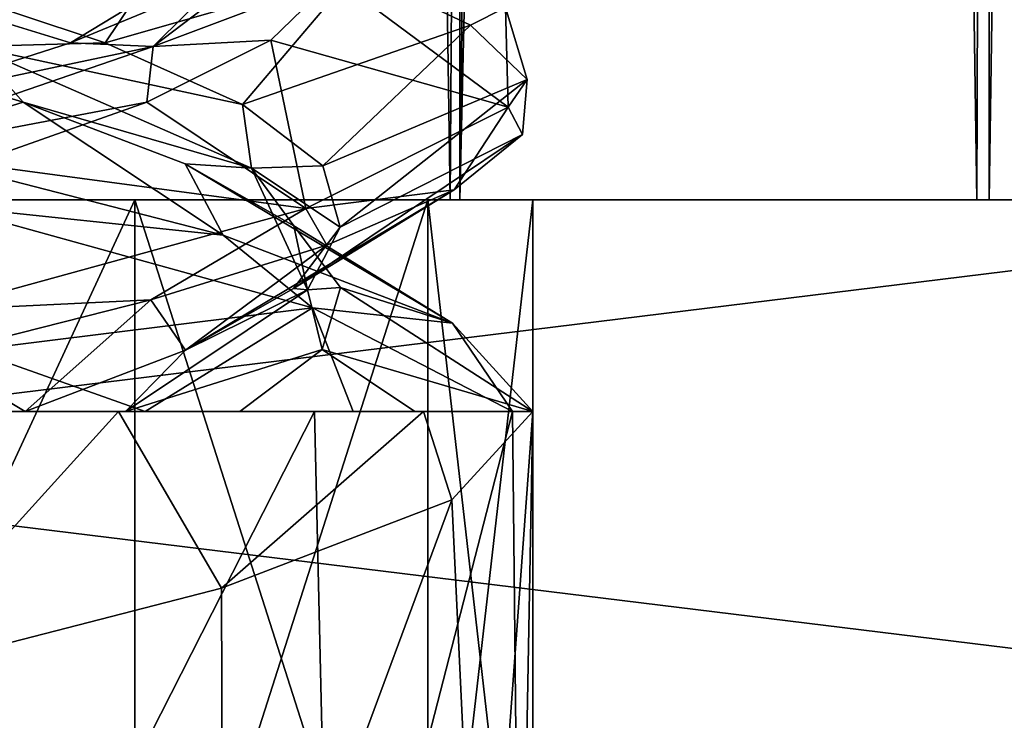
# Model space of a CAD drawing. Header units: millimetres. Extents: x -36.5 to 36.5, y -8.8 to 41.6.
# Tile 57 of 256: x 0.8 to 2.2, y -4.2 to -3.2. Entities that reach past the tile are written whole.
import ezdxf

# ---------------------------------------------------------------- set-up
doc = ezdxf.new("R2010")
doc.units = ezdxf.units.MM
doc.header["$LTSCALE"] = 65.185185
for name, color, linetype in [('12', 7, 'CONTINUOUS'), ('13', 7, 'CONTINUOUS'), ('159', 7, 'CONTINUOUS'), ('160', 7, 'CONTINUOUS'), ('166', 7, 'CONTINUOUS'), ('170', 7, 'CONTINUOUS'), ('173', 7, 'CONTINUOUS'), ('174', 7, 'CONTINUOUS'), ('184', 7, 'CONTINUOUS'), ('185', 7, 'CONTINUOUS'), ('186', 7, 'CONTINUOUS'), ('196', 7, 'CONTINUOUS'), ('197', 7, 'CONTINUOUS'), ('198', 7, 'CONTINUOUS'), ('2074', 7, 'CONTINUOUS'), ('2111', 7, 'CONTINUOUS'), ('2112', 7, 'CONTINUOUS'), ('2113', 7, 'CONTINUOUS'), ('2114', 7, 'CONTINUOUS'), ('23', 7, 'CONTINUOUS'), ('24', 7, 'CONTINUOUS'), ('25', 7, 'CONTINUOUS'), ('320', 7, 'CONTINUOUS'), ('321', 7, 'CONTINUOUS'), ('35', 7, 'CONTINUOUS'), ('36', 7, 'CONTINUOUS'), ('37', 7, 'CONTINUOUS'), ('5', 7, 'CONTINUOUS'), ('546', 7, 'CONTINUOUS'), ('548', 7, 'CONTINUOUS'), ('551', 7, 'CONTINUOUS'), ('553', 7, 'CONTINUOUS'), ('9', 7, 'CONTINUOUS')]:
    doc.layers.add(name, color=color, linetype=linetype)

msp = doc.modelspace()

# ---------------------------------------------------------------- linework, layer by layer
at = {"layer": '12', "color": 7, "linetype": 'Continuous'}
msp.add_3dface([(0.9503, -3.8, 10.2201), (0.757, -3.8, 10.0776), (0.7044, -3.713, 9.9925), (0.9503, -3.8, 10.2201)], dxfattribs=at)
at = {"layer": '13', "color": 7, "linetype": 'Continuous'}
for points in [[(0.6647, -3.5086, 9.6553), (1.1874, -3.6532, 10.0834), (0.7044, -3.713, 9.9925), (0.6647, -3.5086, 9.6553)], [(1.1874, -3.6532, 10.0834), (0.9503, -3.8, 10.2201), (0.7044, -3.713, 9.9925), (1.1874, -3.6532, 10.0834)], [(0.9503, -3.8, 10.2201), (1.1874, -3.6532, 10.0834), (1.2453, -3.8, 10.4274), (0.9503, -3.8, 10.2201)], [(1.1874, -3.6532, 10.0834), (1.4712, -3.8, 10.7074), (1.2453, -3.8, 10.4274), (1.1874, -3.6532, 10.0834)]]:
    msp.add_3dface(points, dxfattribs=at)
at = {"layer": '159', "color": 7, "linetype": 'Continuous'}
for points in [[(0.2926, -3.8, 12.4712), (0.9126, -3.8, 12.1905), (0.5726, -3.8, 12.2453), (0.2926, -3.8, 12.4712)], [(0.9126, -3.8, 12.1905), (0.7799, -3.8, 11.9503), (0.5726, -3.8, 12.2453), (0.9126, -3.8, 12.1905)], [(1.1902, -3.8, 10.0871), (0.6639, -3.8, 9.6549), (0.9503, -3.8, 10.2201), (1.1902, -3.8, 10.0871)], [(0.6639, -3.8, 9.6549), (0.757, -3.8, 10.0776), (0.9503, -3.8, 10.2201), (0.6639, -3.8, 9.6549)], [(0.9126, -3.8, 12.1905), (0.9224, -3.8, 11.757), (0.7799, -3.8, 11.9503), (0.9126, -3.8, 12.1905)], [(0.9126, -3.8, 12.1905), (1.345, -3.8, 11.6641), (0.9224, -3.8, 11.757), (0.9126, -3.8, 12.1905)], [(1.345, -3.8, 11.6641), (1.0842, -3.8, 11.5795), (0.9224, -3.8, 11.757), (1.345, -3.8, 11.6641)], [(1.1902, -3.8, 10.0871), (0.9503, -3.8, 10.2201), (1.2453, -3.8, 10.4274), (1.1902, -3.8, 10.0871)], [(1.345, -3.8, 11.6641), (1.3328, -3.8, 11.3191), (1.0842, -3.8, 11.5795), (1.345, -3.8, 11.6641)], [(1.4712, -3.8, 10.7074), (1.1902, -3.8, 10.0871), (1.2453, -3.8, 10.4274), (1.4712, -3.8, 10.7074)], [(1.345, -3.8, 11.6641), (1.5, -3.8, 11), (1.3328, -3.8, 11.3191), (1.345, -3.8, 11.6641)]]:
    msp.add_3dface(points, dxfattribs=at)
at = {"layer": '160', "color": 7, "linetype": 'Continuous'}
for points in [[(1.4114, -3.2526, 10.4922), (1.2487, -3.1756, 10.1689), (1.4612, -3.2274, 10.6609), (1.4114, -3.2526, 10.4922)], [(1.4921, -3.3298, 10.8463), (1.4114, -3.2526, 10.4922), (1.4612, -3.2274, 10.6609), (1.4921, -3.3298, 10.8463)], [(1.4921, -3.3298, 10.8463), (1.4612, -3.2274, 10.6609), (1.4649, -3.369, 11.3224), (1.4921, -3.3298, 10.8463)], [(1.4851, -3.4074, 11.2108), (1.4921, -3.3298, 10.8463), (1.4649, -3.369, 11.3224), (1.4851, -3.4074, 11.2108)], [(1.3883, -3.4861, 11.568), (1.4649, -3.369, 11.3224), (1.1778, -3.5126, 11.9289), (1.3883, -3.4861, 11.568)], [(1.3883, -3.4861, 11.568), (1.4851, -3.4074, 11.2108), (1.4649, -3.369, 11.3224), (1.3883, -3.4861, 11.568)], [(1.2077, -3.5646, 11.8896), (1.3883, -3.4861, 11.568), (1.1778, -3.5126, 11.9289), (1.2077, -3.5646, 11.8896)], [(0.9581, -3.642, 12.1541), (1.1778, -3.5126, 11.9289), (0.6532, -3.6566, 12.3503), (0.9581, -3.642, 12.1541)], [(0.9581, -3.642, 12.1541), (1.2077, -3.5646, 11.8896), (1.1778, -3.5126, 11.9289), (0.9581, -3.642, 12.1541)], [(0.6468, -3.7206, 12.3534), (0.9581, -3.642, 12.1541), (0.6532, -3.6566, 12.3503), (0.6468, -3.7206, 12.3534)]]:
    msp.add_3dface(points, dxfattribs=at)
at = {"layer": '166', "color": 7, "linetype": 'Continuous'}
for points in [[(0.9126, -3.8, -9.8095), (0.2926, -3.8, -9.5288), (0.5717, -4.1755, -9.6132), (0.9126, -3.8, -9.8095)], [(1.0584, -4.0507, -9.9371), (0.9126, -3.8, -9.8095), (0.5717, -4.1755, -9.6132), (1.0584, -4.0507, -9.9371)], [(1.345, -3.8, -10.3359), (0.9126, -3.8, -9.8095), (1.0584, -4.0507, -9.9371), (1.345, -3.8, -10.3359)], [(1.3849, -3.9255, -10.4238), (1.345, -3.8, -10.3359), (1.0584, -4.0507, -9.9371), (1.3849, -3.9255, -10.4238)], [(1.5, -3.8, -11), (1.345, -3.8, -10.3359), (1.3849, -3.9255, -10.4238), (1.5, -3.8, -11)]]:
    msp.add_3dface(points, dxfattribs=at)
at = {"layer": '170', "color": 7, "linetype": 'Continuous'}
for points in [[(0.5741, -3.425, -12.3858), (1.0607, -3.55, -12.0606), (0.6647, -3.5086, -12.3447), (0.5741, -3.425, -12.3858)], [(0.6647, -3.5086, -12.3447), (1.0607, -3.55, -12.0606), (1.1874, -3.6532, -11.9166), (0.6647, -3.5086, -12.3447)], [(1.0607, -3.55, -12.0606), (1.3858, -3.675, -11.574), (1.1874, -3.6532, -11.9166), (1.0607, -3.55, -12.0606)], [(1.1874, -3.6532, -11.9166), (1.3858, -3.675, -11.574), (1.4712, -3.8, -11.2926), (1.1874, -3.6532, -11.9166)], [(1.3858, -3.675, -11.574), (1.5, -3.8, -11), (1.4712, -3.8, -11.2926), (1.3858, -3.675, -11.574)], [(1.1902, -3.8, -11.9129), (0.6811, -4.8, -12.3364), (0.6639, -3.8, -12.3451), (1.1902, -3.8, -11.9129)], [(1.2135, -4.8, -11.8816), (0.6811, -4.8, -12.3364), (1.1902, -3.8, -11.9129), (1.2135, -4.8, -11.8816)], [(1.4712, -3.8, -11.2926), (1.2135, -4.8, -11.8816), (1.1902, -3.8, -11.9129), (1.4712, -3.8, -11.2926)], [(1.4814, -4.8, -11.2347), (1.2135, -4.8, -11.8816), (1.4712, -3.8, -11.2926), (1.4814, -4.8, -11.2347)], [(1.5, -3.8, -11), (1.3849, -3.9255, -10.4238), (1.4266, -4.8, -10.5368), (1.5, -3.8, -11)], [(1.5, -3.8, -11), (1.4266, -4.8, -10.5368), (1.4814, -4.8, -11.2347), (1.5, -3.8, -11)], [(1.5, -3.8, -11), (1.4814, -4.8, -11.2347), (1.4712, -3.8, -11.2926), (1.5, -3.8, -11)], [(1.3849, -3.9255, -10.4238), (1.0584, -4.0507, -9.9371), (1.061, -4.8, -9.9398), (1.3849, -3.9255, -10.4238)], [(1.3849, -3.9255, -10.4238), (1.061, -4.8, -9.9398), (1.4266, -4.8, -10.5368), (1.3849, -3.9255, -10.4238)], [(1.0584, -4.0507, -9.9371), (0.5717, -4.1755, -9.6132), (1.061, -4.8, -9.9398), (1.0584, -4.0507, -9.9371)], [(0.5717, -4.1755, -9.6132), (0.4643, -4.8, -9.5738), (1.061, -4.8, -9.9398), (0.5717, -4.1755, -9.6132)]]:
    msp.add_3dface(points, dxfattribs=at)
at = {"layer": '173', "color": 7, "linetype": 'Continuous'}
msp.add_3dface([(0.9503, -3.8, -11.7799), (0.757, -3.8, -11.9224), (0.7044, -3.713, -12.0075), (0.9503, -3.8, -11.7799)], dxfattribs=at)
at = {"layer": '174', "color": 7, "linetype": 'Continuous'}
for points in [[(0.6647, -3.5086, -12.3447), (1.1874, -3.6532, -11.9166), (0.7044, -3.713, -12.0075), (0.6647, -3.5086, -12.3447)], [(1.1874, -3.6532, -11.9166), (0.9503, -3.8, -11.7799), (0.7044, -3.713, -12.0075), (1.1874, -3.6532, -11.9166)], [(0.9503, -3.8, -11.7799), (1.1874, -3.6532, -11.9166), (1.2453, -3.8, -11.5726), (0.9503, -3.8, -11.7799)], [(1.1874, -3.6532, -11.9166), (1.4712, -3.8, -11.2926), (1.2453, -3.8, -11.5726), (1.1874, -3.6532, -11.9166)]]:
    msp.add_3dface(points, dxfattribs=at)
at = {"layer": '184', "color": 7, "linetype": 'Continuous'}
for points in [[(0.777, -3.3615, -11.9527), (0.5741, -3.425, -12.3858), (0.4885, -3.2738, -12.1282), (0.777, -3.3615, -11.9527)], [(1.0607, -3.55, -12.0606), (0.5741, -3.425, -12.3858), (0.777, -3.3615, -11.9527), (1.0607, -3.55, -12.0606)], [(1.0068, -3.4492, -11.7054), (1.0607, -3.55, -12.0606), (0.777, -3.3615, -11.9527), (1.0068, -3.4492, -11.7054)], [(1.3858, -3.675, -11.574), (1.0607, -3.55, -12.0606), (1.0068, -3.4492, -11.7054), (1.3858, -3.675, -11.574)], [(1.1608, -3.5369, -11.4049), (1.3858, -3.675, -11.574), (1.0068, -3.4492, -11.7054), (1.1608, -3.5369, -11.4049)], [(1.2271, -3.6246, -11.0739), (1.3858, -3.675, -11.574), (1.1608, -3.5369, -11.4049), (1.2271, -3.6246, -11.0739)], [(1.201, -3.7123, -10.7373), (1.5, -3.8, -11), (1.2271, -3.6246, -11.0739), (1.201, -3.7123, -10.7373)], [(1.5, -3.8, -11), (1.3858, -3.675, -11.574), (1.2271, -3.6246, -11.0739), (1.5, -3.8, -11)], [(1.0842, -3.8, -10.4205), (1.3328, -3.8, -10.6809), (1.201, -3.7123, -10.7373), (1.0842, -3.8, -10.4205)], [(1.3328, -3.8, -10.6809), (1.5, -3.8, -11), (1.201, -3.7123, -10.7373), (1.3328, -3.8, -10.6809)]]:
    msp.add_3dface(points, dxfattribs=at)
at = {"layer": '185', "color": 7, "linetype": 'Continuous'}
for points in [[(0.8936, -3.2778, -11.8442), (0.7066, -3.283, -11.9616), (0.6325, -3.1908, -12.0542), (0.8936, -3.2778, -11.8442)], [(0.777, -3.3615, -11.9527), (0.4885, -3.2738, -12.1282), (0.7066, -3.283, -11.9616), (0.777, -3.3615, -11.9527)], [(1.0884, -3.3648, -11.5716), (0.7066, -3.283, -11.9616), (0.8936, -3.2778, -11.8442), (1.0884, -3.3648, -11.5716)], [(1.1012, -3.4554, -11.4596), (0.777, -3.3615, -11.9527), (0.7066, -3.283, -11.9616), (1.1012, -3.4554, -11.4596)], [(1.1012, -3.4554, -11.4596), (0.7066, -3.283, -11.9616), (1.0884, -3.3648, -11.5716), (1.1012, -3.4554, -11.4596)], [(1.0068, -3.4492, -11.7054), (0.777, -3.3615, -11.9527), (1.1012, -3.4554, -11.4596), (1.0068, -3.4492, -11.7054)], [(1.2023, -3.4519, -11.2564), (1.1012, -3.4554, -11.4596), (1.0884, -3.3648, -11.5716), (1.2023, -3.4519, -11.2564)], [(1.1608, -3.5369, -11.4049), (1.0068, -3.4492, -11.7054), (1.1012, -3.4554, -11.4596), (1.1608, -3.5369, -11.4049)], [(1.2269, -3.5389, -10.9222), (1.1012, -3.4554, -11.4596), (1.2023, -3.4519, -11.2564), (1.2269, -3.5389, -10.9222)], [(1.1805, -3.6278, -10.826), (1.1608, -3.5369, -11.4049), (1.1012, -3.4554, -11.4596), (1.1805, -3.6278, -10.826)], [(1.1805, -3.6278, -10.826), (1.1012, -3.4554, -11.4596), (1.2269, -3.5389, -10.9222), (1.1805, -3.6278, -10.826)], [(1.1603, -3.6259, -10.5938), (1.1805, -3.6278, -10.826), (1.2269, -3.5389, -10.9222), (1.1603, -3.6259, -10.5938)], [(1.2271, -3.6246, -11.0739), (1.1608, -3.5369, -11.4049), (1.1805, -3.6278, -10.826), (1.2271, -3.6246, -11.0739)], [(0.9224, -3.8, -10.243), (1.201, -3.7123, -10.7373), (1.1805, -3.6278, -10.826), (0.9224, -3.8, -10.243)], [(0.9224, -3.8, -10.243), (1.1805, -3.6278, -10.826), (1.0075, -3.713, -10.2956), (0.9224, -3.8, -10.243)], [(1.0075, -3.713, -10.2956), (1.1805, -3.6278, -10.826), (1.1603, -3.6259, -10.5938), (1.0075, -3.713, -10.2956)], [(1.201, -3.7123, -10.7373), (1.2271, -3.6246, -11.0739), (1.1805, -3.6278, -10.826), (1.201, -3.7123, -10.7373)], [(0.7799, -3.8, -10.0497), (0.9224, -3.8, -10.243), (1.0075, -3.713, -10.2956), (0.7799, -3.8, -10.0497)], [(1.0842, -3.8, -10.4205), (1.201, -3.7123, -10.7373), (0.9224, -3.8, -10.243), (1.0842, -3.8, -10.4205)]]:
    msp.add_3dface(points, dxfattribs=at)
at = {"layer": '186', "color": 7, "linetype": 'Continuous'}
for points in [[(0.8936, -3.2778, -11.8442), (0.6325, -3.1908, -12.0542), (1.0136, -3.0987, -12.1057), (0.8936, -3.2778, -11.8442)], [(1.2487, -3.1756, -11.8311), (0.8936, -3.2778, -11.8442), (1.0136, -3.0987, -12.1057), (1.2487, -3.1756, -11.8311)], [(1.0884, -3.3648, -11.5716), (0.8936, -3.2778, -11.8442), (1.2487, -3.1756, -11.8311), (1.0884, -3.3648, -11.5716)], [(1.4114, -3.2526, -11.5078), (1.0884, -3.3648, -11.5716), (1.2487, -3.1756, -11.8311), (1.4114, -3.2526, -11.5078)], [(1.2023, -3.4519, -11.2564), (1.0884, -3.3648, -11.5716), (1.4114, -3.2526, -11.5078), (1.2023, -3.4519, -11.2564)], [(1.4921, -3.3298, -11.1537), (1.2023, -3.4519, -11.2564), (1.4114, -3.2526, -11.5078), (1.4921, -3.3298, -11.1537)], [(1.2269, -3.5389, -10.9222), (1.2023, -3.4519, -11.2564), (1.4921, -3.3298, -11.1537), (1.2269, -3.5389, -10.9222)], [(1.4851, -3.4074, -10.7892), (1.2269, -3.5389, -10.9222), (1.4921, -3.3298, -11.1537), (1.4851, -3.4074, -10.7892)], [(1.1603, -3.6259, -10.5938), (1.2269, -3.5389, -10.9222), (1.4851, -3.4074, -10.7892), (1.1603, -3.6259, -10.5938)], [(1.3883, -3.4861, -10.432), (1.1603, -3.6259, -10.5938), (1.4851, -3.4074, -10.7892), (1.3883, -3.4861, -10.432)], [(1.0075, -3.713, -10.2956), (1.1603, -3.6259, -10.5938), (1.3883, -3.4861, -10.432), (1.0075, -3.713, -10.2956)], [(1.2077, -3.5646, -10.1104), (1.0075, -3.713, -10.2956), (1.3883, -3.4861, -10.432), (1.2077, -3.5646, -10.1104)], [(0.9581, -3.642, -9.8459), (1.0075, -3.713, -10.2956), (1.2077, -3.5646, -10.1104), (0.9581, -3.642, -9.8459)], [(0.6468, -3.7206, -9.6466), (0.7799, -3.8, -10.0497), (0.9581, -3.642, -9.8459), (0.6468, -3.7206, -9.6466)], [(0.7799, -3.8, -10.0497), (1.0075, -3.713, -10.2956), (0.9581, -3.642, -9.8459), (0.7799, -3.8, -10.0497)], [(0.5726, -3.8, -9.7547), (0.7799, -3.8, -10.0497), (0.6468, -3.7206, -9.6466), (0.5726, -3.8, -9.7547)]]:
    msp.add_3dface(points, dxfattribs=at)
at = {"layer": '196', "color": 7, "linetype": 'Continuous'}
for points in [[(1.2185, -3.1861, -10.8368), (1.1282, -3.2738, -10.5115), (1.4649, -3.369, -10.6776), (1.2185, -3.1861, -10.8368)], [(1.4612, -3.2274, -11.3391), (1.2185, -3.1861, -10.8368), (1.4649, -3.369, -10.6776), (1.4612, -3.2274, -11.3391)], [(1.1282, -3.2738, -10.5115), (0.9527, -3.3615, -10.223), (1.1778, -3.5126, -10.0711), (1.1282, -3.2738, -10.5115)], [(1.4649, -3.369, -10.6776), (1.1282, -3.2738, -10.5115), (1.1778, -3.5126, -10.0711), (1.4649, -3.369, -10.6776)], [(0.9527, -3.3615, -10.223), (0.7054, -3.4492, -9.9932), (1.1778, -3.5126, -10.0711), (0.9527, -3.3615, -10.223)], [(1.1778, -3.5126, -10.0711), (0.7054, -3.4492, -9.9932), (0.6532, -3.6566, -9.6497), (1.1778, -3.5126, -10.0711)]]:
    msp.add_3dface(points, dxfattribs=at)
at = {"layer": '197', "color": 7, "linetype": 'Continuous'}
for points in [[(0.9616, -3.283, -10.2934), (1.2185, -3.1861, -10.8368), (1.1882, -3.1105, -10.8903), (0.9616, -3.283, -10.2934)], [(0.9616, -3.283, -10.2934), (1.1882, -3.1105, -10.8903), (1.0542, -3.1908, -10.3675), (0.9616, -3.283, -10.2934)], [(0.8442, -3.2778, -10.1064), (0.9616, -3.283, -10.2934), (1.0542, -3.1908, -10.3675), (0.8442, -3.2778, -10.1064)], [(1.1282, -3.2738, -10.5115), (1.2185, -3.1861, -10.8368), (0.9616, -3.283, -10.2934), (1.1282, -3.2738, -10.5115)], [(0.5716, -3.3648, -9.9116), (0.9616, -3.283, -10.2934), (0.8442, -3.2778, -10.1064), (0.5716, -3.3648, -9.9116)], [(0.9527, -3.3615, -10.223), (1.1282, -3.2738, -10.5115), (0.9616, -3.283, -10.2934), (0.9527, -3.3615, -10.223)], [(0.4596, -3.4554, -9.8988), (0.9527, -3.3615, -10.223), (0.9616, -3.283, -10.2934), (0.4596, -3.4554, -9.8988)], [(0.4596, -3.4554, -9.8988), (0.9616, -3.283, -10.2934), (0.5716, -3.3648, -9.9116), (0.4596, -3.4554, -9.8988)], [(0.7054, -3.4492, -9.9932), (0.9527, -3.3615, -10.223), (0.4596, -3.4554, -9.8988), (0.7054, -3.4492, -9.9932)]]:
    msp.add_3dface(points, dxfattribs=at)
at = {"layer": '198', "color": 7, "linetype": 'Continuous'}
for points in [[(0.6532, -3.2191, -9.6497), (0.8442, -3.2778, -10.1064), (1.1778, -3.0751, -10.0711), (0.6532, -3.2191, -9.6497)], [(0.8442, -3.2778, -10.1064), (1.0542, -3.1908, -10.3675), (1.1778, -3.0751, -10.0711), (0.8442, -3.2778, -10.1064)], [(0.5716, -3.3648, -9.9116), (0.8442, -3.2778, -10.1064), (0.6532, -3.2191, -9.6497), (0.5716, -3.3648, -9.9116)]]:
    msp.add_3dface(points, dxfattribs=at)
at = {"layer": '2074', "color": 7, "linetype": 'Continuous'}
for points in [[(-2.9984, -3.5, 15.2), (2.9984, -3.5, 15.2), (2.8466, -3.5, 10.8517), (-2.9984, -3.5, 15.2)], [(-2.9984, -3.5, 15.2), (2.8466, -3.5, 10.8517), (0.9356, -3.5, 12.1724), (-2.9984, -3.5, 15.2)], [(0.3332, -3.5, 12.4624), (-2.9984, -3.5, 15.2), (0.9356, -3.5, 12.1724), (0.3332, -3.5, 12.4624)], [(2.9984, -3.5, -15.2), (-2.9984, -3.5, -15.2), (-2.8483, -3.5, -10.9005), (2.9984, -3.5, -15.2)], [(2.9984, -3.5, -15.2), (-2.8483, -3.5, -10.9005), (-0.9356, -3.5, -12.1724), (2.9984, -3.5, -15.2)], [(2.1294, -3.5, 9.1059), (-2.1294, -3.5, 9.1059), (-2.6367, -3.5, 9.9186), (2.1294, -3.5, 9.1059)], [(2.1294, -3.5, 9.1059), (-2.6367, -3.5, 9.9186), (-0.3332, -3.5, 9.5376), (2.1294, -3.5, 9.1059)], [(-2.147, -3.5, -9.1257), (-1.3965, -3.5, -8.5158), (2.147, -3.5, -9.1257), (-2.147, -3.5, -9.1257)], [(-2.147, -3.5, -9.1257), (2.147, -3.5, -9.1257), (0.3332, -3.5, -9.5376), (-2.147, -3.5, -9.1257)], [(2.1294, -3.5, 9.1059), (1.3826, -3.5, 8.508), (-2.1294, -3.5, 9.1059), (2.1294, -3.5, 9.1059)], [(1.3826, -3.5, 8.508), (-1.3826, -3.5, 8.508), (-2.1294, -3.5, 9.1059), (1.3826, -3.5, 8.508)], [(-1.3965, -3.5, -8.5158), (-0.4834, -3.5, -8.1914), (1.3965, -3.5, -8.5158), (-1.3965, -3.5, -8.5158)], [(-1.3965, -3.5, -8.5158), (1.3965, -3.5, -8.5158), (2.147, -3.5, -9.1257), (-1.3965, -3.5, -8.5158)], [(1.3826, -3.5, 8.508), (0.4782, -3.5, 8.1905), (-1.3826, -3.5, 8.508), (1.3826, -3.5, 8.508)], [(-0.3332, -3.5, -12.4624), (2.9984, -3.5, -15.2), (-0.9356, -3.5, -12.1724), (-0.3332, -3.5, -12.4624)], [(-0.4834, -3.5, -8.1914), (0.4834, -3.5, -8.1914), (1.3965, -3.5, -8.5158), (-0.4834, -3.5, -8.1914)], [(0.3332, -3.5, 9.5376), (2.1294, -3.5, 9.1059), (-0.3332, -3.5, 9.5376), (0.3332, -3.5, 9.5376)], [(0.3332, -3.5, -12.4624), (2.9984, -3.5, -15.2), (-0.3332, -3.5, -12.4624), (0.3332, -3.5, -12.4624)], [(0.9356, -3.5, 9.8276), (2.1294, -3.5, 9.1059), (0.3332, -3.5, 9.5376), (0.9356, -3.5, 9.8276)], [(0.9356, -3.5, -12.1724), (2.9984, -3.5, -15.2), (0.3332, -3.5, -12.4624), (0.9356, -3.5, -12.1724)], [(2.147, -3.5, -9.1257), (2.6506, -3.5, -9.9531), (0.3332, -3.5, -9.5376), (2.147, -3.5, -9.1257)], [(0.3332, -3.5, -9.5376), (2.6506, -3.5, -9.9531), (0.9356, -3.5, -9.8276), (0.3332, -3.5, -9.5376)], [(0.9356, -3.5, 12.1724), (2.8466, -3.5, 10.8517), (1.3512, -3.5, 11.6509), (0.9356, -3.5, 12.1724)], [(2.6367, -3.5, 9.9186), (2.1294, -3.5, 9.1059), (0.9356, -3.5, 9.8276), (2.6367, -3.5, 9.9186)], [(1.3512, -3.5, 10.3491), (2.6367, -3.5, 9.9186), (0.9356, -3.5, 9.8276), (1.3512, -3.5, 10.3491)], [(1.3512, -3.5, -11.6509), (2.9984, -3.5, -15.2), (0.9356, -3.5, -12.1724), (1.3512, -3.5, -11.6509)], [(0.9356, -3.5, -9.8276), (2.6506, -3.5, -9.9531), (1.3512, -3.5, -10.3491), (0.9356, -3.5, -9.8276)], [(2.8466, -3.5, 10.8517), (2.6367, -3.5, 9.9186), (1.3512, -3.5, 10.3491), (2.8466, -3.5, 10.8517)], [(1.3512, -3.5, 11.6509), (2.8466, -3.5, 10.8517), (1.5, -3.5, 11), (1.3512, -3.5, 11.6509)], [(1.5, -3.5, 11), (2.8466, -3.5, 10.8517), (1.3512, -3.5, 10.3491), (1.5, -3.5, 11)], [(1.5, -3.5, -11), (2.9984, -3.5, -15.2), (1.3512, -3.5, -11.6509), (1.5, -3.5, -11)], [(2.6506, -3.5, -9.9531), (2.8483, -3.5, -10.9005), (1.3512, -3.5, -10.3491), (2.6506, -3.5, -9.9531)], [(1.3512, -3.5, -10.3491), (2.8483, -3.5, -10.9005), (1.5, -3.5, -11), (1.3512, -3.5, -10.3491)], [(2.8483, -3.5, -10.9005), (2.9984, -3.5, -15.2), (1.5, -3.5, -11), (2.8483, -3.5, -10.9005)]]:
    msp.add_3dface(points, dxfattribs=at)
at = {"layer": '2111', "color": 7, "linetype": 'Continuous'}
for points in [[(0.9356, -3.5, -12.1724), (0.3332, -3.5, -12.4624), (0.9356, -4.8, -12.1724), (0.9356, -3.5, -12.1724)], [(0.3332, -3.5, -12.4624), (0.3332, -4.8, -12.4624), (0.9356, -4.8, -12.1724), (0.3332, -3.5, -12.4624)], [(1.3512, -3.5, -11.6509), (0.9356, -3.5, -12.1724), (1.3512, -4.8, -11.6509), (1.3512, -3.5, -11.6509)], [(0.9356, -3.5, -12.1724), (0.9356, -4.8, -12.1724), (1.3512, -4.8, -11.6509), (0.9356, -3.5, -12.1724)], [(1.5, -3.5, -11), (1.3512, -3.5, -11.6509), (1.5, -4.8, -11), (1.5, -3.5, -11)], [(1.3512, -3.5, -11.6509), (1.3512, -4.8, -11.6509), (1.5, -4.8, -11), (1.3512, -3.5, -11.6509)]]:
    msp.add_3dface(points, dxfattribs=at)
at = {"layer": '2112', "color": 7, "linetype": 'Continuous'}
for points in [[(0.3332, -3.5, -9.5376), (0.9356, -3.5, -9.8276), (0.3332, -4.8, -9.5376), (0.3332, -3.5, -9.5376)], [(0.9356, -3.5, -9.8276), (0.9356, -4.8, -9.8276), (0.3332, -4.8, -9.5376), (0.9356, -3.5, -9.8276)], [(0.9356, -3.5, -9.8276), (1.3512, -3.5, -10.3491), (0.9356, -4.8, -9.8276), (0.9356, -3.5, -9.8276)], [(1.3512, -3.5, -10.3491), (1.3512, -4.8, -10.3491), (0.9356, -4.8, -9.8276), (1.3512, -3.5, -10.3491)], [(1.3512, -3.5, -10.3491), (1.5, -3.5, -11), (1.3512, -4.8, -10.3491), (1.3512, -3.5, -10.3491)], [(1.5, -3.5, -11), (1.5, -4.8, -11), (1.3512, -4.8, -10.3491), (1.5, -3.5, -11)]]:
    msp.add_3dface(points, dxfattribs=at)
at = {"layer": '2113', "color": 7, "linetype": 'Continuous'}
for points in [[(0.9356, -3.5, 9.8276), (0.3332, -3.5, 9.5376), (0.9356, -4.8, 9.8276), (0.9356, -3.5, 9.8276)], [(0.3332, -3.5, 9.5376), (0.3332, -4.8, 9.5376), (0.9356, -4.8, 9.8276), (0.3332, -3.5, 9.5376)], [(1.3512, -3.5, 10.3491), (0.9356, -3.5, 9.8276), (1.3512, -4.8, 10.3491), (1.3512, -3.5, 10.3491)], [(0.9356, -3.5, 9.8276), (0.9356, -4.8, 9.8276), (1.3512, -4.8, 10.3491), (0.9356, -3.5, 9.8276)], [(1.5, -3.5, 11), (1.3512, -3.5, 10.3491), (1.5, -4.8, 11), (1.5, -3.5, 11)], [(1.3512, -3.5, 10.3491), (1.3512, -4.8, 10.3491), (1.5, -4.8, 11), (1.3512, -3.5, 10.3491)]]:
    msp.add_3dface(points, dxfattribs=at)
at = {"layer": '2114', "color": 7, "linetype": 'Continuous'}
for points in [[(0.3332, -3.5, 12.4624), (0.9356, -3.5, 12.1724), (0.3332, -4.8, 12.4624), (0.3332, -3.5, 12.4624)], [(0.9356, -3.5, 12.1724), (0.9356, -4.8, 12.1724), (0.3332, -4.8, 12.4624), (0.9356, -3.5, 12.1724)], [(0.9356, -3.5, 12.1724), (1.3512, -3.5, 11.6509), (0.9356, -4.8, 12.1724), (0.9356, -3.5, 12.1724)], [(1.3512, -3.5, 11.6509), (1.3512, -4.8, 11.6509), (0.9356, -4.8, 12.1724), (1.3512, -3.5, 11.6509)], [(1.3512, -3.5, 11.6509), (1.5, -3.5, 11), (1.3512, -4.8, 11.6509), (1.3512, -3.5, 11.6509)], [(1.5, -3.5, 11), (1.5, -4.8, 11), (1.3512, -4.8, 11.6509), (1.5, -3.5, 11)]]:
    msp.add_3dface(points, dxfattribs=at)
at = {"layer": '23', "color": 7, "linetype": 'Continuous'}
for points in [[(0.777, -3.3615, 10.0473), (0.5741, -3.425, 9.6142), (0.4885, -3.2738, 9.8718), (0.777, -3.3615, 10.0473)], [(1.0607, -3.55, 9.9394), (0.5741, -3.425, 9.6142), (0.777, -3.3615, 10.0473), (1.0607, -3.55, 9.9394)], [(1.0068, -3.4492, 10.2946), (1.0607, -3.55, 9.9394), (0.777, -3.3615, 10.0473), (1.0068, -3.4492, 10.2946)], [(1.3858, -3.675, 10.426), (1.0607, -3.55, 9.9394), (1.0068, -3.4492, 10.2946), (1.3858, -3.675, 10.426)], [(1.1608, -3.5369, 10.5951), (1.3858, -3.675, 10.426), (1.0068, -3.4492, 10.2946), (1.1608, -3.5369, 10.5951)], [(1.2271, -3.6246, 10.9261), (1.3858, -3.675, 10.426), (1.1608, -3.5369, 10.5951), (1.2271, -3.6246, 10.9261)], [(1.201, -3.7123, 11.2627), (1.5, -3.8, 11), (1.2271, -3.6246, 10.9261), (1.201, -3.7123, 11.2627)], [(1.5, -3.8, 11), (1.3858, -3.675, 10.426), (1.2271, -3.6246, 10.9261), (1.5, -3.8, 11)], [(1.0842, -3.8, 11.5795), (1.3328, -3.8, 11.3191), (1.201, -3.7123, 11.2627), (1.0842, -3.8, 11.5795)], [(1.3328, -3.8, 11.3191), (1.5, -3.8, 11), (1.201, -3.7123, 11.2627), (1.3328, -3.8, 11.3191)]]:
    msp.add_3dface(points, dxfattribs=at)
at = {"layer": '24', "color": 7, "linetype": 'Continuous'}
for points in [[(0.8936, -3.2778, 10.1558), (0.7066, -3.283, 10.0384), (0.6325, -3.1908, 9.9458), (0.8936, -3.2778, 10.1558)], [(0.777, -3.3615, 10.0473), (0.4885, -3.2738, 9.8718), (0.7066, -3.283, 10.0384), (0.777, -3.3615, 10.0473)], [(1.0884, -3.3648, 10.4284), (0.7066, -3.283, 10.0384), (0.8936, -3.2778, 10.1558), (1.0884, -3.3648, 10.4284)], [(1.1012, -3.4554, 10.5404), (0.777, -3.3615, 10.0473), (0.7066, -3.283, 10.0384), (1.1012, -3.4554, 10.5404)], [(1.1012, -3.4554, 10.5404), (0.7066, -3.283, 10.0384), (1.0884, -3.3648, 10.4284), (1.1012, -3.4554, 10.5404)], [(1.0068, -3.4492, 10.2946), (0.777, -3.3615, 10.0473), (1.1012, -3.4554, 10.5404), (1.0068, -3.4492, 10.2946)], [(1.2023, -3.4519, 10.7436), (1.1012, -3.4554, 10.5404), (1.0884, -3.3648, 10.4284), (1.2023, -3.4519, 10.7436)], [(1.1608, -3.5369, 10.5951), (1.0068, -3.4492, 10.2946), (1.1012, -3.4554, 10.5404), (1.1608, -3.5369, 10.5951)], [(1.2269, -3.5389, 11.0778), (1.1012, -3.4554, 10.5404), (1.2023, -3.4519, 10.7436), (1.2269, -3.5389, 11.0778)], [(1.1805, -3.6278, 11.174), (1.1608, -3.5369, 10.5951), (1.1012, -3.4554, 10.5404), (1.1805, -3.6278, 11.174)], [(1.1805, -3.6278, 11.174), (1.1012, -3.4554, 10.5404), (1.2269, -3.5389, 11.0778), (1.1805, -3.6278, 11.174)], [(1.1603, -3.6259, 11.4062), (1.1805, -3.6278, 11.174), (1.2269, -3.5389, 11.0778), (1.1603, -3.6259, 11.4062)], [(1.2271, -3.6246, 10.9261), (1.1608, -3.5369, 10.5951), (1.1805, -3.6278, 11.174), (1.2271, -3.6246, 10.9261)], [(0.9224, -3.8, 11.757), (1.201, -3.7123, 11.2627), (1.1805, -3.6278, 11.174), (0.9224, -3.8, 11.757)], [(0.9224, -3.8, 11.757), (1.1805, -3.6278, 11.174), (1.0075, -3.713, 11.7044), (0.9224, -3.8, 11.757)], [(1.0075, -3.713, 11.7044), (1.1805, -3.6278, 11.174), (1.1603, -3.6259, 11.4062), (1.0075, -3.713, 11.7044)], [(1.201, -3.7123, 11.2627), (1.2271, -3.6246, 10.9261), (1.1805, -3.6278, 11.174), (1.201, -3.7123, 11.2627)], [(0.7799, -3.8, 11.9503), (0.9224, -3.8, 11.757), (1.0075, -3.713, 11.7044), (0.7799, -3.8, 11.9503)], [(1.0842, -3.8, 11.5795), (1.201, -3.7123, 11.2627), (0.9224, -3.8, 11.757), (1.0842, -3.8, 11.5795)]]:
    msp.add_3dface(points, dxfattribs=at)
at = {"layer": '25', "color": 7, "linetype": 'Continuous'}
for points in [[(0.8936, -3.2778, 10.1558), (0.6325, -3.1908, 9.9458), (1.0136, -3.0987, 9.8943), (0.8936, -3.2778, 10.1558)], [(1.2487, -3.1756, 10.1689), (0.8936, -3.2778, 10.1558), (1.0136, -3.0987, 9.8943), (1.2487, -3.1756, 10.1689)], [(1.0884, -3.3648, 10.4284), (0.8936, -3.2778, 10.1558), (1.2487, -3.1756, 10.1689), (1.0884, -3.3648, 10.4284)], [(1.4114, -3.2526, 10.4922), (1.0884, -3.3648, 10.4284), (1.2487, -3.1756, 10.1689), (1.4114, -3.2526, 10.4922)], [(1.2023, -3.4519, 10.7436), (1.0884, -3.3648, 10.4284), (1.4114, -3.2526, 10.4922), (1.2023, -3.4519, 10.7436)], [(1.4921, -3.3298, 10.8463), (1.2023, -3.4519, 10.7436), (1.4114, -3.2526, 10.4922), (1.4921, -3.3298, 10.8463)], [(1.2269, -3.5389, 11.0778), (1.2023, -3.4519, 10.7436), (1.4921, -3.3298, 10.8463), (1.2269, -3.5389, 11.0778)], [(1.4851, -3.4074, 11.2108), (1.2269, -3.5389, 11.0778), (1.4921, -3.3298, 10.8463), (1.4851, -3.4074, 11.2108)], [(1.1603, -3.6259, 11.4062), (1.2269, -3.5389, 11.0778), (1.4851, -3.4074, 11.2108), (1.1603, -3.6259, 11.4062)], [(1.3883, -3.4861, 11.568), (1.1603, -3.6259, 11.4062), (1.4851, -3.4074, 11.2108), (1.3883, -3.4861, 11.568)], [(1.0075, -3.713, 11.7044), (1.1603, -3.6259, 11.4062), (1.3883, -3.4861, 11.568), (1.0075, -3.713, 11.7044)], [(1.2077, -3.5646, 11.8896), (1.0075, -3.713, 11.7044), (1.3883, -3.4861, 11.568), (1.2077, -3.5646, 11.8896)], [(0.9581, -3.642, 12.1541), (1.0075, -3.713, 11.7044), (1.2077, -3.5646, 11.8896), (0.9581, -3.642, 12.1541)], [(0.6468, -3.7206, 12.3534), (0.7799, -3.8, 11.9503), (0.9581, -3.642, 12.1541), (0.6468, -3.7206, 12.3534)], [(0.7799, -3.8, 11.9503), (1.0075, -3.713, 11.7044), (0.9581, -3.642, 12.1541), (0.7799, -3.8, 11.9503)], [(0.5726, -3.8, 12.2453), (0.7799, -3.8, 11.9503), (0.6468, -3.7206, 12.3534), (0.5726, -3.8, 12.2453)]]:
    msp.add_3dface(points, dxfattribs=at)
at = {"layer": '320', "color": 7, "linetype": 'Continuous'}
for points in [[(0.2926, -3.8, -9.5288), (0.9126, -3.8, -9.8095), (0.5726, -3.8, -9.7547), (0.2926, -3.8, -9.5288)], [(0.9126, -3.8, -9.8095), (0.7799, -3.8, -10.0497), (0.5726, -3.8, -9.7547), (0.9126, -3.8, -9.8095)], [(1.1902, -3.8, -11.9129), (0.6639, -3.8, -12.3451), (0.9503, -3.8, -11.7799), (1.1902, -3.8, -11.9129)], [(0.6639, -3.8, -12.3451), (0.757, -3.8, -11.9224), (0.9503, -3.8, -11.7799), (0.6639, -3.8, -12.3451)], [(0.9126, -3.8, -9.8095), (0.9224, -3.8, -10.243), (0.7799, -3.8, -10.0497), (0.9126, -3.8, -9.8095)], [(0.9126, -3.8, -9.8095), (1.345, -3.8, -10.3359), (0.9224, -3.8, -10.243), (0.9126, -3.8, -9.8095)], [(1.345, -3.8, -10.3359), (1.0842, -3.8, -10.4205), (0.9224, -3.8, -10.243), (1.345, -3.8, -10.3359)], [(1.1902, -3.8, -11.9129), (0.9503, -3.8, -11.7799), (1.2453, -3.8, -11.5726), (1.1902, -3.8, -11.9129)], [(1.345, -3.8, -10.3359), (1.3328, -3.8, -10.6809), (1.0842, -3.8, -10.4205), (1.345, -3.8, -10.3359)], [(1.4712, -3.8, -11.2926), (1.1902, -3.8, -11.9129), (1.2453, -3.8, -11.5726), (1.4712, -3.8, -11.2926)], [(1.345, -3.8, -10.3359), (1.5, -3.8, -11), (1.3328, -3.8, -10.6809), (1.345, -3.8, -10.3359)]]:
    msp.add_3dface(points, dxfattribs=at)
at = {"layer": '321', "color": 7, "linetype": 'Continuous'}
for points in [[(1.4114, -3.2526, -11.5078), (1.2487, -3.1756, -11.8311), (1.4612, -3.2274, -11.3391), (1.4114, -3.2526, -11.5078)], [(1.4921, -3.3298, -11.1537), (1.4114, -3.2526, -11.5078), (1.4612, -3.2274, -11.3391), (1.4921, -3.3298, -11.1537)], [(1.4921, -3.3298, -11.1537), (1.4612, -3.2274, -11.3391), (1.4649, -3.369, -10.6776), (1.4921, -3.3298, -11.1537)], [(1.4851, -3.4074, -10.7892), (1.4921, -3.3298, -11.1537), (1.4649, -3.369, -10.6776), (1.4851, -3.4074, -10.7892)], [(1.3883, -3.4861, -10.432), (1.4649, -3.369, -10.6776), (1.1778, -3.5126, -10.0711), (1.3883, -3.4861, -10.432)], [(1.3883, -3.4861, -10.432), (1.4851, -3.4074, -10.7892), (1.4649, -3.369, -10.6776), (1.3883, -3.4861, -10.432)], [(1.2077, -3.5646, -10.1104), (1.3883, -3.4861, -10.432), (1.1778, -3.5126, -10.0711), (1.2077, -3.5646, -10.1104)], [(0.9581, -3.642, -9.8459), (1.1778, -3.5126, -10.0711), (0.6532, -3.6566, -9.6497), (0.9581, -3.642, -9.8459)], [(0.9581, -3.642, -9.8459), (1.2077, -3.5646, -10.1104), (1.1778, -3.5126, -10.0711), (0.9581, -3.642, -9.8459)], [(0.6468, -3.7206, -9.6466), (0.9581, -3.642, -9.8459), (0.6532, -3.6566, -9.6497), (0.6468, -3.7206, -9.6466)]]:
    msp.add_3dface(points, dxfattribs=at)
at = {"layer": '35', "color": 7, "linetype": 'Continuous'}
for points in [[(1.2185, -3.1861, 11.1632), (1.1282, -3.2738, 11.4885), (1.4649, -3.369, 11.3224), (1.2185, -3.1861, 11.1632)], [(1.4612, -3.2274, 10.6609), (1.2185, -3.1861, 11.1632), (1.4649, -3.369, 11.3224), (1.4612, -3.2274, 10.6609)], [(1.1282, -3.2738, 11.4885), (0.9527, -3.3615, 11.777), (1.1778, -3.5126, 11.9289), (1.1282, -3.2738, 11.4885)], [(1.4649, -3.369, 11.3224), (1.1282, -3.2738, 11.4885), (1.1778, -3.5126, 11.9289), (1.4649, -3.369, 11.3224)], [(0.9527, -3.3615, 11.777), (0.7054, -3.4492, 12.0068), (1.1778, -3.5126, 11.9289), (0.9527, -3.3615, 11.777)], [(1.1778, -3.5126, 11.9289), (0.7054, -3.4492, 12.0068), (0.6532, -3.6566, 12.3503), (1.1778, -3.5126, 11.9289)]]:
    msp.add_3dface(points, dxfattribs=at)
at = {"layer": '36', "color": 7, "linetype": 'Continuous'}
for points in [[(0.9616, -3.283, 11.7066), (1.2185, -3.1861, 11.1632), (1.1882, -3.1105, 11.1097), (0.9616, -3.283, 11.7066)], [(0.9616, -3.283, 11.7066), (1.1882, -3.1105, 11.1097), (1.0542, -3.1908, 11.6325), (0.9616, -3.283, 11.7066)], [(0.8442, -3.2778, 11.8936), (0.9616, -3.283, 11.7066), (1.0542, -3.1908, 11.6325), (0.8442, -3.2778, 11.8936)], [(1.1282, -3.2738, 11.4885), (1.2185, -3.1861, 11.1632), (0.9616, -3.283, 11.7066), (1.1282, -3.2738, 11.4885)], [(0.5716, -3.3648, 12.0884), (0.9616, -3.283, 11.7066), (0.8442, -3.2778, 11.8936), (0.5716, -3.3648, 12.0884)], [(0.9527, -3.3615, 11.777), (1.1282, -3.2738, 11.4885), (0.9616, -3.283, 11.7066), (0.9527, -3.3615, 11.777)], [(0.4596, -3.4554, 12.1012), (0.9527, -3.3615, 11.777), (0.9616, -3.283, 11.7066), (0.4596, -3.4554, 12.1012)], [(0.4596, -3.4554, 12.1012), (0.9616, -3.283, 11.7066), (0.5716, -3.3648, 12.0884), (0.4596, -3.4554, 12.1012)], [(0.7054, -3.4492, 12.0068), (0.9527, -3.3615, 11.777), (0.4596, -3.4554, 12.1012), (0.7054, -3.4492, 12.0068)]]:
    msp.add_3dface(points, dxfattribs=at)
at = {"layer": '37', "color": 7, "linetype": 'Continuous'}
for points in [[(0.6532, -3.2191, 12.3503), (0.8442, -3.2778, 11.8936), (1.1778, -3.0751, 11.9289), (0.6532, -3.2191, 12.3503)], [(0.8442, -3.2778, 11.8936), (1.0542, -3.1908, 11.6325), (1.1778, -3.0751, 11.9289), (0.8442, -3.2778, 11.8936)], [(0.5716, -3.3648, 12.0884), (0.8442, -3.2778, 11.8936), (0.6532, -3.2191, 12.3503), (0.5716, -3.3648, 12.0884)]]:
    msp.add_3dface(points, dxfattribs=at)
at = {"layer": '5', "color": 7, "linetype": 'Continuous'}
for points in [[(0.9126, -3.8, 12.1905), (0.2926, -3.8, 12.4712), (0.5717, -4.1755, 12.3868), (0.9126, -3.8, 12.1905)], [(1.0584, -4.0507, 12.0629), (0.9126, -3.8, 12.1905), (0.5717, -4.1755, 12.3868), (1.0584, -4.0507, 12.0629)], [(1.345, -3.8, 11.6641), (0.9126, -3.8, 12.1905), (1.0584, -4.0507, 12.0629), (1.345, -3.8, 11.6641)], [(1.3849, -3.9255, 11.5762), (1.345, -3.8, 11.6641), (1.0584, -4.0507, 12.0629), (1.3849, -3.9255, 11.5762)], [(1.5, -3.8, 11), (1.345, -3.8, 11.6641), (1.3849, -3.9255, 11.5762), (1.5, -3.8, 11)]]:
    msp.add_3dface(points, dxfattribs=at)
at = {"layer": '546', "color": 7, "linetype": 'Continuous'}
for points in [[(2.9984, -3.5, 15.2), (-2.9984, -3.5, 15.2), (-19.8, -6.3, 15.2), (2.9984, -3.5, 15.2)], [(19.8, -6.3, 15.2), (2.9984, -3.5, 15.2), (-19.8, -6.3, 15.2), (19.8, -6.3, 15.2)]]:
    msp.add_3dface(points, dxfattribs=at)
at = {"layer": '548', "color": 7, "linetype": 'Continuous'}
for points in [[(0, 32.1, 8.15), (0.4782, -3.5, 8.1905), (0.8612, 32.1, 8.2834), (0, 32.1, 8.15)], [(0.4782, -3.5, 8.1905), (1.3826, -3.5, 8.508), (0.8612, 32.1, 8.2834), (0.4782, -3.5, 8.1905)], [(0.8612, 32.1, 8.2834), (1.3826, -3.5, 8.508), (1.6428, 32.1, 8.6712), (0.8612, 32.1, 8.2834)], [(1.3826, -3.5, 8.508), (2.1294, -3.5, 9.1059), (1.6428, 32.1, 8.6712), (1.3826, -3.5, 8.508)], [(1.6428, 32.1, 8.6712), (2.1294, -3.5, 9.1059), (2.2694, 32.1, 9.2761), (1.6428, 32.1, 8.6712)], [(2.1294, -3.5, 9.1059), (2.6367, -3.5, 9.9186), (2.2694, 32.1, 9.2761), (2.1294, -3.5, 9.1059)]]:
    msp.add_3dface(points, dxfattribs=at)
at = {"layer": '551', "color": 7, "linetype": 'Continuous'}
for points in [[(-2.9984, -3.5, -15.2), (19.8, -6.3, -15.2), (-19.8, -6.3, -15.2), (-2.9984, -3.5, -15.2)], [(2.9984, -3.5, -15.2), (19.8, -6.3, -15.2), (-2.9984, -3.5, -15.2), (2.9984, -3.5, -15.2)]]:
    msp.add_3dface(points, dxfattribs=at)
at = {"layer": '553', "color": 7, "linetype": 'Continuous'}
for points in [[(1.3655, 28.5993, -8.4984), (0.4834, -3.5, -8.1914), (0.7641, 28.7, -8.2543), (1.3655, 28.5993, -8.4984)], [(1.3965, -3.5, -8.5158), (0.4834, -3.5, -8.1914), (1.3655, 28.5993, -8.4984), (1.3965, -3.5, -8.5158)], [(1.7774, 28.5975, -8.7721), (1.3965, -3.5, -8.5158), (1.3655, 28.5993, -8.4984), (1.7774, 28.5975, -8.7721)], [(2.1349, 28.5937, -9.112), (1.3965, -3.5, -8.5158), (1.7774, 28.5975, -8.7721), (2.1349, 28.5937, -9.112)], [(2.147, -3.5, -9.1257), (1.3965, -3.5, -8.5158), (2.1349, 28.5937, -9.112), (2.147, -3.5, -9.1257)], [(2.6413, 28.5775, -9.9296), (2.147, -3.5, -9.1257), (2.1349, 28.5937, -9.112), (2.6413, 28.5775, -9.9296)], [(2.6506, -3.5, -9.9531), (2.147, -3.5, -9.1257), (2.6413, 28.5775, -9.9296), (2.6506, -3.5, -9.9531)]]:
    msp.add_3dface(points, dxfattribs=at)
at = {"layer": '9', "color": 7, "linetype": 'Continuous'}
for points in [[(0.5741, -3.425, 9.6142), (1.0607, -3.55, 9.9394), (0.6647, -3.5086, 9.6553), (0.5741, -3.425, 9.6142)], [(0.6647, -3.5086, 9.6553), (1.0607, -3.55, 9.9394), (1.1874, -3.6532, 10.0834), (0.6647, -3.5086, 9.6553)], [(1.0607, -3.55, 9.9394), (1.3858, -3.675, 10.426), (1.1874, -3.6532, 10.0834), (1.0607, -3.55, 9.9394)], [(1.1874, -3.6532, 10.0834), (1.3858, -3.675, 10.426), (1.4712, -3.8, 10.7074), (1.1874, -3.6532, 10.0834)], [(1.3858, -3.675, 10.426), (1.5, -3.8, 11), (1.4712, -3.8, 10.7074), (1.3858, -3.675, 10.426)], [(1.1902, -3.8, 10.0871), (0.6811, -4.8, 9.6636), (0.6639, -3.8, 9.6549), (1.1902, -3.8, 10.0871)], [(1.2135, -4.8, 10.1184), (0.6811, -4.8, 9.6636), (1.1902, -3.8, 10.0871), (1.2135, -4.8, 10.1184)], [(1.4712, -3.8, 10.7074), (1.2135, -4.8, 10.1184), (1.1902, -3.8, 10.0871), (1.4712, -3.8, 10.7074)], [(1.4814, -4.8, 10.7653), (1.2135, -4.8, 10.1184), (1.4712, -3.8, 10.7074), (1.4814, -4.8, 10.7653)], [(1.5, -3.8, 11), (1.3849, -3.9255, 11.5762), (1.4266, -4.8, 11.4632), (1.5, -3.8, 11)], [(1.5, -3.8, 11), (1.4266, -4.8, 11.4632), (1.4814, -4.8, 10.7653), (1.5, -3.8, 11)], [(1.5, -3.8, 11), (1.4814, -4.8, 10.7653), (1.4712, -3.8, 10.7074), (1.5, -3.8, 11)], [(1.3849, -3.9255, 11.5762), (1.0584, -4.0507, 12.0629), (1.061, -4.8, 12.0602), (1.3849, -3.9255, 11.5762)], [(1.3849, -3.9255, 11.5762), (1.061, -4.8, 12.0602), (1.4266, -4.8, 11.4632), (1.3849, -3.9255, 11.5762)], [(1.0584, -4.0507, 12.0629), (0.5717, -4.1755, 12.3868), (1.061, -4.8, 12.0602), (1.0584, -4.0507, 12.0629)], [(0.5717, -4.1755, 12.3868), (0.4643, -4.8, 12.4262), (1.061, -4.8, 12.0602), (0.5717, -4.1755, 12.3868)]]:
    msp.add_3dface(points, dxfattribs=at)

doc.saveas('drawing.dxf')
